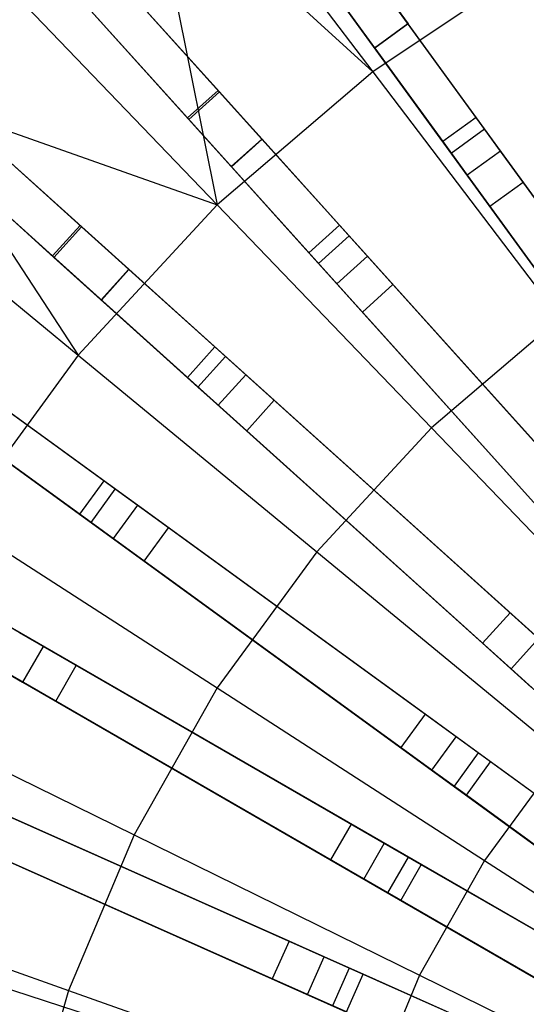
# Model space of a CAD drawing. Extents: x 1 to 71.1, y -35.1 to 35.1.
# Tile 30 of 85: x 30.9 to 32.7, y 1.7 to 5.3. Entities that reach past the tile are written whole.
import ezdxf

# ---------------------------------------------------------------- set-up
doc = ezdxf.new("R2010")
doc.units = 0
doc.header["$LTSCALE"] = 2.54
doc.layers.get('0').update_dxf_attribs({"color": 13, "linetype": 'CONTINUOUS'})

# ---------------------------------------------------------------- blocks, each defined once
blk = doc.blocks.new('LPUMPKIN_L_444_STL')
at = {"color": 0}
for p, q in [((31.5884, 5.0431, 49.6028), (28.6056, 8.3558, 49.0212)), ((31.5884, 5.0431, 49.6028), (28.6056, 8.3558, 49.0212)), ((31.5934, 5.0376, 49.4527), (28.6133, 8.3473, 48.871)), ((31.5934, 5.0376, 49.4527), (28.6133, 8.3473, 48.871)), ((31.4769, 4.9427, 49.6028), (28.4941, 8.2555, 49.0212)), ((31.4769, 4.9427, 49.6028), (28.4941, 8.2555, 49.0212)), ((28.5018, 8.2469, 48.871), (31.4819, 4.9372, 49.4527)), ((28.5018, 8.2469, 48.871), (31.4819, 4.9372, 49.4527)), ((30.5508, 7.6667, 12.0696), (32.2808, 5.2856, 11.924)), ((30.5508, 7.6667, 12.0696), (32.2808, 5.2856, 11.924)), ((32.1595, 5.1974, 11.924), (30.4295, 7.5785, 12.0696)), ((32.1595, 5.1974, 11.924), (30.4295, 7.5785, 12.0696)), ((31.0856, 4.5514, 49.6028), (27.7729, 7.5342, 49.0212)), ((31.0856, 4.5514, 49.6028), (27.7729, 7.5342, 49.0212)), ((31.0911, 4.5464, 49.4527), (27.7814, 7.5265, 48.871)), ((31.0911, 4.5464, 49.4527), (27.7814, 7.5265, 48.871)), ((30.9852, 4.4399, 49.6028), (27.6725, 7.4227, 49.0212)), ((30.9852, 4.4399, 49.6028), (27.6725, 7.4227, 49.0212)), ((27.681, 7.415, 48.871), (30.9907, 4.4349, 49.4527)), ((27.681, 7.415, 48.871), (30.9907, 4.4349, 49.4527)), ((29.7806, 7.0509, 12.0694), (31.7489, 4.8649, 11.924)), ((29.7806, 7.0509, 12.0694), (31.7489, 4.8649, 11.924)), ((30.9879, 7.0651, 11.8542), (32.2803, 5.2863, 11.774)), ((30.9879, 7.0651, 11.8542), (32.2803, 5.2863, 11.774)), ((30.8665, 6.977, 11.8542), (32.159, 5.1981, 11.774)), ((30.8665, 6.977, 11.8542), (32.159, 5.1981, 11.774)), ((31.6374, 4.7645, 11.924), (29.6692, 6.9505, 12.0694)), ((31.6374, 4.7645, 11.924), (29.6692, 6.9505, 12.0694)), ((30.2774, 6.4991, 11.8542), (31.7483, 4.8655, 11.774)), ((30.2774, 6.4991, 11.8542), (31.7483, 4.8655, 11.774)), ((30.1659, 6.3987, 11.8542), (31.6368, 4.7652, 11.774)), ((30.1659, 6.3987, 11.8542), (31.6368, 4.7652, 11.774)), ((29.0778, 6.3592, 12.0694), (31.2638, 4.3909, 11.924)), ((29.0778, 6.3592, 12.0694), (31.2638, 4.3909, 11.924)), ((31.1634, 4.2795, 11.924), (28.9775, 6.2477, 12.0694)), ((31.1634, 4.2795, 11.924), (28.9775, 6.2477, 12.0694)), ((31.4966, 5.9761, 210.5648), (32.1529, 5.1106, 210.0142)), ((31.4966, 5.9761, 210.5648), (32.1529, 5.1106, 210.0142)), ((29.6296, 5.8624, 11.8542), (31.2631, 4.3915, 11.774)), ((29.6296, 5.8624, 11.8542), (31.2631, 4.3915, 11.774)), ((31.3378, 5.8523, 210.5648), (31.5858, 4.6262, 210.0142)), ((31.3378, 5.8523, 210.5648), (31.5858, 4.6262, 210.0142)), ((31.3378, 5.8523, 210.5648), (32.1529, 5.1106, 210.0142)), ((31.3378, 5.8523, 210.5648), (32.1529, 5.1106, 210.0142)), ((29.5292, 5.7509, 11.8542), (31.1628, 4.28, 11.774)), ((29.5292, 5.7509, 11.8542), (31.1628, 4.28, 11.774)), ((32.7724, 5.526, 210.0142), (32.1529, 5.1106, 210.0142)), ((32.7724, 5.526, 210.0142), (32.1529, 5.1106, 210.0142)), ((34.3879, 2.3854, 49.8454), (32.14, 5.4794, 49.6028)), ((34.3879, 2.3854, 49.8454), (32.14, 5.4794, 49.6028)), ((34.3886, 2.3845, 49.6954), (32.1444, 5.4734, 49.4528)), ((34.3886, 2.3845, 49.6954), (32.1444, 5.4734, 49.4528)), ((30.8335, 5.4096, 210.5648), (31.5858, 4.6262, 210.0142)), ((30.8335, 5.4096, 210.5648), (31.5858, 4.6262, 210.0142)), ((34.2666, 2.2973, 49.8454), (32.0186, 5.3912, 49.6028)), ((34.2666, 2.2973, 49.8454), (32.0186, 5.3912, 49.6028)), ((32.023, 5.3852, 49.4528), (34.2672, 2.2964, 49.6954)), ((32.023, 5.3852, 49.4528), (34.2672, 2.2964, 49.6954)), ((32.159, 5.1981, 11.774), (32.2803, 5.2863, 11.774)), ((32.159, 5.1981, 11.774), (32.2803, 5.2863, 11.774)), ((32.2808, 5.2856, 11.924), (32.1595, 5.1974, 11.924)), ((32.2808, 5.2856, 11.924), (32.1595, 5.1974, 11.924)), ((32.5591, 4.9025, 11.7685), (32.2803, 5.2863, 11.774)), ((32.5591, 4.9025, 11.7685), (32.2803, 5.2863, 11.774)), ((32.5285, 4.9447, 11.9192), (32.2808, 5.2856, 11.924)), ((32.5285, 4.9447, 11.9192), (32.2808, 5.2856, 11.924)), ((32.4378, 4.8143, 11.7685), (32.159, 5.1981, 11.774)), ((32.4378, 4.8143, 11.7685), (32.159, 5.1981, 11.774)), ((32.1595, 5.1974, 11.924), (32.4072, 4.8565, 11.9192)), ((32.1595, 5.1974, 11.924), (32.4072, 4.8565, 11.9192)), ((32.1529, 5.1106, 210.0142), (31.5858, 4.6262, 210.0142)), ((32.1529, 5.1106, 210.0142), (31.5858, 4.6262, 210.0142)), ((32.1529, 5.1106, 210.0142), (32.8334, 4.2132, 209.5511)), ((32.1529, 5.1106, 210.0142), (32.8334, 4.2132, 209.5511)), ((30.4598, 5.0241, 210.5648), (31.0788, 4.0791, 210.0142)), ((30.4598, 5.0241, 210.5648), (31.0788, 4.0791, 210.0142)), ((30.4598, 5.0241, 210.5648), (31.5858, 4.6262, 210.0142)), ((30.4598, 5.0241, 210.5648), (31.5858, 4.6262, 210.0142)), ((31.4769, 4.9427, 49.6028), (31.5884, 5.0431, 49.6028)), ((31.4769, 4.9427, 49.6028), (31.5884, 5.0431, 49.6028)), ((31.4819, 4.9372, 49.4527), (31.5934, 5.0376, 49.4527)), ((31.4819, 4.9372, 49.4527), (31.5934, 5.0376, 49.4527)), ((34.1476, 2.2009, 49.8454), (31.5884, 5.0431, 49.6028)), ((34.1476, 2.2009, 49.8454), (31.5884, 5.0431, 49.6028)), ((34.1483, 2.2001, 49.6954), (31.5934, 5.0376, 49.4527)), ((34.1483, 2.2001, 49.6954), (31.5934, 5.0376, 49.4527)), ((34.0361, 2.1005, 49.8454), (31.4769, 4.9427, 49.6028)), ((34.0361, 2.1005, 49.8454), (31.4769, 4.9427, 49.6028)), ((31.4819, 4.9372, 49.4527), (34.0368, 2.0997, 49.6954)), ((31.4819, 4.9372, 49.4527), (34.0368, 2.0997, 49.6954)), ((32.5285, 4.9447, 11.9192), (32.4072, 4.8565, 11.9192)), ((32.5285, 4.9447, 11.9192), (32.4072, 4.8565, 11.9192)), ((32.6177, 4.8219, 12.0413), (32.5285, 4.9447, 11.9192)), ((32.6177, 4.8219, 12.0413), (32.5285, 4.9447, 11.9192)), ((32.4378, 4.8143, 11.7685), (32.5591, 4.9025, 11.7685)), ((32.4378, 4.8143, 11.7685), (32.5591, 4.9025, 11.7685)), ((32.6996, 4.7091, 11.961), (32.5591, 4.9025, 11.7685)), ((32.6996, 4.7091, 11.961), (32.5591, 4.9025, 11.7685)), ((31.6368, 4.7652, 11.774), (31.7483, 4.8655, 11.774)), ((31.6368, 4.7652, 11.774), (31.7483, 4.8655, 11.774)), ((31.7489, 4.8649, 11.924), (31.6374, 4.7645, 11.924)), ((31.7489, 4.8649, 11.924), (31.6374, 4.7645, 11.924)), ((32.0657, 4.513, 11.7685), (31.7483, 4.8655, 11.774)), ((32.0657, 4.513, 11.7685), (31.7483, 4.8655, 11.774)), ((32.0308, 4.5517, 11.9192), (31.7489, 4.8649, 11.924)), ((32.0308, 4.5517, 11.9192), (31.7489, 4.8649, 11.924)), ((32.4072, 4.8565, 11.9192), (32.4964, 4.7337, 12.0413)), ((32.4072, 4.8565, 11.9192), (32.4964, 4.7337, 12.0413)), ((32.5783, 4.621, 11.961), (32.4378, 4.8143, 11.7685)), ((32.5783, 4.621, 11.961), (32.4378, 4.8143, 11.7685)), ((32.6177, 4.8219, 12.0413), (32.4964, 4.7337, 12.0413)), ((32.6177, 4.8219, 12.0413), (32.4964, 4.7337, 12.0413)), ((33.3792, 3.7738, 20.441), (32.6177, 4.8219, 12.0413)), ((33.3792, 3.7738, 20.441), (32.6177, 4.8219, 12.0413)), ((30.2406, 4.7699, 210.5648), (31.0788, 4.0791, 210.0142)), ((30.2406, 4.7699, 210.5648), (31.0788, 4.0791, 210.0142)), ((31.9542, 4.4126, 11.7685), (31.6368, 4.7652, 11.774)), ((31.9542, 4.4126, 11.7685), (31.6368, 4.7652, 11.774)), ((31.6374, 4.7645, 11.924), (31.9194, 4.4514, 11.9192)), ((31.6374, 4.7645, 11.924), (31.9194, 4.4514, 11.9192)), ((32.4964, 4.7337, 12.0413), (33.2578, 3.6856, 20.441)), ((32.4964, 4.7337, 12.0413), (33.2578, 3.6856, 20.441)), ((32.5783, 4.621, 11.961), (32.6996, 4.7091, 11.961)), ((32.5783, 4.621, 11.961), (32.6996, 4.7091, 11.961)), ((33.4614, 3.6607, 20.3632), (32.6996, 4.7091, 11.961)), ((33.4614, 3.6607, 20.3632), (32.6996, 4.7091, 11.961)), ((31.5858, 4.6262, 210.0142), (31.0788, 4.0791, 210.0142)), ((31.5858, 4.6262, 210.0142), (31.0788, 4.0791, 210.0142)), ((31.5858, 4.6262, 210.0142), (32.3659, 3.8138, 209.5511)), ((31.5858, 4.6262, 210.0142), (32.3659, 3.8138, 209.5511)), ((33.34, 3.5725, 20.3632), (32.5783, 4.621, 11.961)), ((33.34, 3.5725, 20.3632), (32.5783, 4.621, 11.961)), ((30.9852, 4.4399, 49.6028), (31.0856, 4.5514, 49.6028)), ((30.9852, 4.4399, 49.6028), (31.0856, 4.5514, 49.6028)), ((30.9907, 4.4349, 49.4527), (31.0911, 4.5464, 49.4527)), ((30.9907, 4.4349, 49.4527), (31.0911, 4.5464, 49.4527)), ((33.9278, 1.9922, 49.8454), (31.0856, 4.5514, 49.6028)), ((33.9278, 1.9922, 49.8454), (31.0856, 4.5514, 49.6028)), ((33.9286, 1.9915, 49.6954), (31.0911, 4.5464, 49.4527)), ((33.9286, 1.9915, 49.6954), (31.0911, 4.5464, 49.4527)), ((32.0308, 4.5517, 11.9192), (31.9194, 4.4514, 11.9192)), ((32.0308, 4.5517, 11.9192), (31.9194, 4.4514, 11.9192)), ((32.1324, 4.439, 12.0413), (32.0308, 4.5517, 11.9192)), ((32.1324, 4.439, 12.0413), (32.0308, 4.5517, 11.9192)), ((31.9542, 4.4126, 11.7685), (32.0657, 4.513, 11.7685)), ((31.9542, 4.4126, 11.7685), (32.0657, 4.513, 11.7685)), ((32.2256, 4.3354, 11.961), (32.0657, 4.513, 11.7685)), ((32.2256, 4.3354, 11.961), (32.0657, 4.513, 11.7685)), ((31.9194, 4.4514, 11.9192), (32.0209, 4.3386, 12.0413)), ((31.9194, 4.4514, 11.9192), (32.0209, 4.3386, 12.0413)), ((33.8274, 1.8808, 49.8454), (30.9852, 4.4399, 49.6028)), ((33.8274, 1.8808, 49.8454), (30.9852, 4.4399, 49.6028)), ((30.9907, 4.4349, 49.4527), (33.8283, 1.88, 49.6954)), ((30.9907, 4.4349, 49.4527), (33.8283, 1.88, 49.6954)), ((32.1142, 4.235, 11.961), (31.9542, 4.4126, 11.7685)), ((32.1142, 4.235, 11.961), (31.9542, 4.4126, 11.7685)), ((32.1324, 4.439, 12.0413), (32.0209, 4.3386, 12.0413)), ((32.1324, 4.439, 12.0413), (32.0209, 4.3386, 12.0413)), ((32.9992, 3.4762, 20.441), (32.1324, 4.439, 12.0413)), ((32.9992, 3.4762, 20.441), (32.1324, 4.439, 12.0413)), ((31.1628, 4.28, 11.774), (31.2631, 4.3915, 11.774)), ((31.1628, 4.28, 11.774), (31.2631, 4.3915, 11.774)), ((31.2638, 4.3909, 11.924), (31.1634, 4.2795, 11.924)), ((31.2638, 4.3909, 11.924), (31.1634, 4.2795, 11.924)), ((31.6157, 4.0741, 11.7685), (31.2631, 4.3915, 11.774)), ((31.6157, 4.0741, 11.7685), (31.2631, 4.3915, 11.774)), ((31.5769, 4.109, 11.9192), (31.2638, 4.3909, 11.924)), ((31.5769, 4.109, 11.9192), (31.2638, 4.3909, 11.924)), ((32.0209, 4.3386, 12.0413), (32.8878, 3.3759, 20.441)), ((32.0209, 4.3386, 12.0413), (32.8878, 3.3759, 20.441)), ((32.1142, 4.235, 11.961), (32.2256, 4.3354, 11.961)), ((32.1142, 4.235, 11.961), (32.2256, 4.3354, 11.961)), ((33.0928, 3.3723, 20.3632), (32.2256, 4.3354, 11.961)), ((33.0928, 3.3723, 20.3632), (32.2256, 4.3354, 11.961)), ((31.5153, 3.9626, 11.7685), (31.1628, 4.28, 11.774)), ((31.5153, 3.9626, 11.7685), (31.1628, 4.28, 11.774)), ((31.1634, 4.2795, 11.924), (31.4766, 3.9975, 11.9192)), ((31.1634, 4.2795, 11.924), (31.4766, 3.9975, 11.9192)), ((32.9813, 3.272, 20.3632), (32.1142, 4.235, 11.961)), ((32.9813, 3.272, 20.3632), (32.1142, 4.235, 11.961)), ((32.8334, 4.2132, 209.5511), (32.3659, 3.8138, 209.5511)), ((32.8334, 4.2132, 209.5511), (32.3659, 3.8138, 209.5511)), ((31.5769, 4.109, 11.9192), (31.4766, 3.9975, 11.9192)), ((31.5769, 4.109, 11.9192), (31.4766, 3.9975, 11.9192)), ((31.6897, 4.0074, 12.0413), (31.5769, 4.109, 11.9192)), ((31.6897, 4.0074, 12.0413), (31.5769, 4.109, 11.9192)), ((31.0788, 4.0791, 210.0142), (30.6387, 3.4769, 210.0142)), ((31.0788, 4.0791, 210.0142), (30.6387, 3.4769, 210.0142)), ((31.0788, 4.0791, 210.0142), (31.9479, 3.3628, 209.5511)), ((31.0788, 4.0791, 210.0142), (31.9479, 3.3628, 209.5511)), ((31.5153, 3.9626, 11.7685), (31.6157, 4.0741, 11.7685)), ((31.5153, 3.9626, 11.7685), (31.6157, 4.0741, 11.7685)), ((31.7933, 3.9142, 11.961), (31.6157, 4.0741, 11.7685)), ((31.7933, 3.9142, 11.961), (31.6157, 4.0741, 11.7685)), ((33.7311, 1.7618, 49.8454), (30.6371, 4.0097, 49.6028)), ((33.7311, 1.7618, 49.8454), (30.6371, 4.0097, 49.6028)), ((33.732, 1.7611, 49.6954), (30.6431, 4.0053, 49.4528)), ((33.732, 1.7611, 49.6954), (30.6431, 4.0053, 49.4528)), ((31.4766, 3.9975, 11.9192), (31.5893, 3.8959, 12.0413)), ((31.4766, 3.9975, 11.9192), (31.5893, 3.8959, 12.0413)), ((31.6897, 4.0074, 12.0413), (31.5893, 3.8959, 12.0413)), ((31.6897, 4.0074, 12.0413), (31.5893, 3.8959, 12.0413)), ((32.6525, 3.1406, 20.441), (31.6897, 4.0074, 12.0413)), ((32.6525, 3.1406, 20.441), (31.6897, 4.0074, 12.0413)), ((31.6929, 3.8027, 11.961), (31.5153, 3.9626, 11.7685)), ((31.6929, 3.8027, 11.961), (31.5153, 3.9626, 11.7685)), ((31.6929, 3.8027, 11.961), (31.7933, 3.9142, 11.961)), ((31.6929, 3.8027, 11.961), (31.7933, 3.9142, 11.961)), ((32.7563, 3.047, 20.3632), (31.7933, 3.9142, 11.961)), ((32.7563, 3.047, 20.3632), (31.7933, 3.9142, 11.961)), ((33.6429, 1.6404, 49.8454), (30.5489, 3.8883, 49.6028)), ((33.6429, 1.6404, 49.8454), (30.5489, 3.8883, 49.6028)), ((30.5549, 3.884, 49.4528), (33.6438, 1.6397, 49.6954)), ((30.5549, 3.884, 49.4528), (33.6438, 1.6397, 49.6954)), ((31.5893, 3.8959, 12.0413), (32.5521, 3.0291, 20.441)), ((31.5893, 3.8959, 12.0413), (32.5521, 3.0291, 20.441)), ((31.214, 3.5905, 11.7685), (30.8302, 3.8694, 11.774)), ((31.214, 3.5905, 11.7685), (30.8302, 3.8694, 11.774)), ((31.1718, 3.6212, 11.9192), (30.8309, 3.8688, 11.924)), ((31.1718, 3.6212, 11.9192), (30.8309, 3.8688, 11.924)), ((32.656, 2.9355, 20.3632), (31.6929, 3.8027, 11.961)), ((32.656, 2.9355, 20.3632), (31.6929, 3.8027, 11.961)), ((32.3659, 3.8138, 209.5511), (31.9479, 3.3628, 209.5511)), ((32.3659, 3.8138, 209.5511), (31.9479, 3.3628, 209.5511)), ((32.3659, 3.8138, 209.5511), (33.1689, 2.9776, 209.1785)), ((32.3659, 3.8138, 209.5511), (33.1689, 2.9776, 209.1785)), ((31.1258, 3.4692, 11.7685), (30.742, 3.748, 11.774)), ((31.1258, 3.4692, 11.7685), (30.742, 3.748, 11.774)), ((30.7427, 3.7475, 11.924), (31.0837, 3.4998, 11.9192)), ((30.7427, 3.7475, 11.924), (31.0837, 3.4998, 11.9192)), ((31.1718, 3.6212, 11.9192), (31.0837, 3.4998, 11.9192)), ((31.1718, 3.6212, 11.9192), (31.0837, 3.4998, 11.9192)), ((31.1258, 3.4692, 11.7685), (31.214, 3.5905, 11.7685)), ((31.1258, 3.4692, 11.7685), (31.214, 3.5905, 11.7685)), ((31.2946, 3.532, 12.0413), (31.1718, 3.6212, 11.9192)), ((31.2946, 3.532, 12.0413), (31.1718, 3.6212, 11.9192)), ((31.4074, 3.45, 11.961), (31.214, 3.5905, 11.7685)), ((31.4074, 3.45, 11.961), (31.214, 3.5905, 11.7685)), ((31.2946, 3.532, 12.0413), (31.2064, 3.4106, 12.0413)), ((31.2946, 3.532, 12.0413), (31.2064, 3.4106, 12.0413)), ((32.3427, 2.7705, 20.441), (31.2946, 3.532, 12.0413)), ((32.3427, 2.7705, 20.441), (31.2946, 3.532, 12.0413)), ((31.0837, 3.4998, 11.9192), (31.2064, 3.4106, 12.0413)), ((31.0837, 3.4998, 11.9192), (31.2064, 3.4106, 12.0413)), ((30.6387, 3.4769, 210.0142), (31.5851, 2.8664, 209.5511)), ((30.6387, 3.4769, 210.0142), (31.5851, 2.8664, 209.5511)), ((31.3192, 3.3287, 11.961), (31.1258, 3.4692, 11.7685)), ((31.3192, 3.3287, 11.961), (31.1258, 3.4692, 11.7685)), ((31.3192, 3.3287, 11.961), (31.4074, 3.45, 11.961)), ((31.3192, 3.3287, 11.961), (31.4074, 3.45, 11.961)), ((32.4558, 2.6883, 20.3632), (31.4074, 3.45, 11.961)), ((32.4558, 2.6883, 20.3632), (31.4074, 3.45, 11.961)), ((33.5595, 1.512, 49.8454), (30.2478, 3.424, 49.6028)), ((33.5595, 1.512, 49.8454), (30.2478, 3.424, 49.6028)), ((33.5605, 1.5114, 49.6954), (30.2542, 3.4203, 49.4528)), ((33.5605, 1.5114, 49.6954), (30.2542, 3.4203, 49.4528)), ((31.2064, 3.4106, 12.0413), (32.2545, 2.6491, 20.441)), ((31.2064, 3.4106, 12.0413), (32.2545, 2.6491, 20.441)), ((31.9479, 3.3628, 209.5511), (31.5851, 2.8664, 209.5511)), ((31.9479, 3.3628, 209.5511), (31.5851, 2.8664, 209.5511)), ((31.9479, 3.3628, 209.5511), (32.8426, 2.6255, 209.1785)), ((31.9479, 3.3628, 209.5511), (32.8426, 2.6255, 209.1785)), ((32.3676, 2.567, 20.3632), (31.3192, 3.3287, 11.961)), ((32.3676, 2.567, 20.3632), (31.3192, 3.3287, 11.961)), ((33.4845, 1.3821, 49.8454), (30.1728, 3.2941, 49.6028)), ((33.4845, 1.3821, 49.8454), (30.1728, 3.2941, 49.6028)), ((30.1792, 3.2904, 49.4528), (33.4855, 1.3815, 49.6954)), ((30.1792, 3.2904, 49.4528), (33.4855, 1.3815, 49.6954)), ((32.6525, 3.1406, 20.441), (32.5521, 3.0291, 20.441)), ((32.6525, 3.1406, 20.441), (32.5521, 3.0291, 20.441)), ((32.8307, 2.9801, 20.6466), (32.6525, 3.1406, 20.441)), ((32.8307, 2.9801, 20.6466), (32.6525, 3.1406, 20.441)), ((30.9513, 3.0178, 12.0413), (30.8199, 3.0937, 11.9192)), ((30.9513, 3.0178, 12.0413), (30.8199, 3.0937, 11.9192)), ((31.072, 2.9481, 11.961), (30.865, 3.0676, 11.7685)), ((31.072, 2.9481, 11.961), (30.865, 3.0676, 11.7685)), ((30.9513, 3.0178, 12.0413), (30.8763, 2.8879, 12.0413)), ((30.9513, 3.0178, 12.0413), (30.8763, 2.8879, 12.0413)), ((32.0733, 2.37, 20.441), (30.9513, 3.0178, 12.0413)), ((32.0733, 2.37, 20.441), (30.9513, 3.0178, 12.0413)), ((32.5521, 3.0291, 20.441), (32.7303, 2.8686, 20.6466)), ((32.5521, 3.0291, 20.441), (32.7303, 2.8686, 20.6466)), ((32.656, 2.9355, 20.3632), (32.7563, 3.047, 20.3632)), ((32.656, 2.9355, 20.3632), (32.7563, 3.047, 20.3632)), ((30.7449, 2.9638, 11.9192), (30.8763, 2.8879, 12.0413)), ((30.7449, 2.9638, 11.9192), (30.8763, 2.8879, 12.0413)), ((30.997, 2.8182, 11.961), (31.072, 2.9481, 11.961)), ((30.997, 2.8182, 11.961), (31.072, 2.9481, 11.961)), ((32.1943, 2.3002, 20.3632), (31.072, 2.9481, 11.961)), ((32.1943, 2.3002, 20.3632), (31.072, 2.9481, 11.961)), ((30.997, 2.8182, 11.961), (30.79, 2.9377, 11.7685)), ((30.997, 2.8182, 11.961), (30.79, 2.9377, 11.7685)), ((32.7716, 2.8315, 20.4966), (32.656, 2.9355, 20.3632)), ((32.7716, 2.8315, 20.4966), (32.656, 2.9355, 20.3632)), ((30.8763, 2.8879, 12.0413), (31.9983, 2.2401, 20.441)), ((30.8763, 2.8879, 12.0413), (31.9983, 2.2401, 20.441)), ((31.5851, 2.8664, 209.5511), (31.2824, 2.3312, 209.5511)), ((31.5851, 2.8664, 209.5511), (31.2824, 2.3312, 209.5511)), ((31.5851, 2.8664, 209.5511), (32.5593, 2.2379, 209.1785)), ((31.5851, 2.8664, 209.5511), (32.5593, 2.2379, 209.1785)), ((33.415, 1.2456, 49.8454), (29.9221, 2.8008, 49.6029)), ((33.415, 1.2456, 49.8454), (29.9221, 2.8008, 49.6029)), ((33.416, 1.2452, 49.6954), (29.9288, 2.7978, 49.4529)), ((33.416, 1.2452, 49.6954), (29.9288, 2.7978, 49.4529)), ((30.2715, 2.8277, 210.0142), (31.2824, 2.3312, 209.5511)), ((30.2715, 2.8277, 210.0142), (31.2824, 2.3312, 209.5511)), ((32.1193, 2.1703, 20.3632), (30.997, 2.8182, 11.961)), ((32.1193, 2.1703, 20.3632), (30.997, 2.8182, 11.961)), ((32.3427, 2.7705, 20.441), (32.2545, 2.6491, 20.441)), ((32.3427, 2.7705, 20.441), (32.2545, 2.6491, 20.441)), ((32.5367, 2.6295, 20.6466), (32.3427, 2.7705, 20.441)), ((32.5367, 2.6295, 20.6466), (32.3427, 2.7705, 20.441)), ((33.354, 1.1086, 49.8454), (29.8611, 2.6637, 49.6029)), ((33.354, 1.1086, 49.8454), (29.8611, 2.6637, 49.6029)), ((29.8678, 2.6607, 49.4529), (33.355, 1.1081, 49.6954)), ((29.8678, 2.6607, 49.4529), (33.355, 1.1081, 49.6954)), ((32.3676, 2.567, 20.3632), (32.4558, 2.6883, 20.3632)), ((32.3676, 2.567, 20.3632), (32.4558, 2.6883, 20.3632)), ((32.5816, 2.5969, 20.4966), (32.4558, 2.6883, 20.3632)), ((32.5816, 2.5969, 20.4966), (32.4558, 2.6883, 20.3632)), ((32.2545, 2.6491, 20.441), (32.4485, 2.5082, 20.6466)), ((32.2545, 2.6491, 20.441), (32.4485, 2.5082, 20.6466)), ((32.5367, 2.6295, 20.6466), (32.4485, 2.5082, 20.6466)), ((32.5367, 2.6295, 20.6466), (32.4485, 2.5082, 20.6466)), ((33.428, 1.9819, 20.6466), (32.5367, 2.6295, 20.6466)), ((33.428, 1.9819, 20.6466), (32.5367, 2.6295, 20.6466)), ((32.8426, 2.6255, 209.1785), (32.5593, 2.2379, 209.1785)), ((32.8426, 2.6255, 209.1785), (32.5593, 2.2379, 209.1785)), ((32.4934, 2.4755, 20.4966), (32.5816, 2.5969, 20.4966)), ((32.4934, 2.4755, 20.4966), (32.5816, 2.5969, 20.4966)), ((33.3778, 2.0184, 20.4966), (32.5816, 2.5969, 20.4966)), ((33.3778, 2.0184, 20.4966), (32.5816, 2.5969, 20.4966)), ((32.4934, 2.4755, 20.4966), (32.3676, 2.567, 20.3632)), ((32.4934, 2.4755, 20.4966), (32.3676, 2.567, 20.3632)), ((32.4485, 2.5082, 20.6466), (33.3399, 1.8606, 20.6466)), ((32.4485, 2.5082, 20.6466), (33.3399, 1.8606, 20.6466)), ((33.2896, 1.8971, 20.4966), (32.4934, 2.4755, 20.4966)), ((33.2896, 1.8971, 20.4966), (32.4934, 2.4755, 20.4966)), ((31.8472, 1.9436, 20.441), (30.6637, 2.4706, 12.0413)), ((31.8472, 1.9436, 20.441), (30.6637, 2.4706, 12.0413)), ((31.9749, 1.8868, 20.3632), (30.791, 2.4139, 11.961)), ((31.9749, 1.8868, 20.3632), (30.791, 2.4139, 11.961)), ((32.0733, 2.37, 20.441), (31.9983, 2.2401, 20.441)), ((32.0733, 2.37, 20.441), (31.9983, 2.2401, 20.441)), ((32.281, 2.2501, 20.6466), (32.0733, 2.37, 20.441)), ((32.281, 2.2501, 20.6466), (32.0733, 2.37, 20.441)), ((30.6027, 2.3335, 12.0413), (31.7862, 1.8066, 20.441)), ((30.6027, 2.3335, 12.0413), (31.7862, 1.8066, 20.441)), ((31.2824, 2.3312, 209.5511), (31.0439, 1.7645, 209.5511)), ((31.2824, 2.3312, 209.5511), (31.0439, 1.7645, 209.5511)), ((31.2824, 2.3312, 209.5511), (32.323, 1.82, 209.1785)), ((31.2824, 2.3312, 209.5511), (32.323, 1.82, 209.1785)), ((32.1193, 2.1703, 20.3632), (32.1943, 2.3002, 20.3632)), ((32.1193, 2.1703, 20.3632), (32.1943, 2.3002, 20.3632)), ((32.329, 2.2224, 20.4966), (32.1943, 2.3002, 20.3632)), ((32.329, 2.2224, 20.4966), (32.1943, 2.3002, 20.3632)), ((31.9139, 1.7498, 20.3632), (30.73, 2.2769, 11.961)), ((31.9139, 1.7498, 20.3632), (30.73, 2.2769, 11.961)), ((31.9983, 2.2401, 20.441), (32.206, 2.1202, 20.6466)), ((31.9983, 2.2401, 20.441), (32.206, 2.1202, 20.6466)), ((32.281, 2.2501, 20.6466), (32.206, 2.1202, 20.6466)), ((32.281, 2.2501, 20.6466), (32.206, 2.1202, 20.6466)), ((33.2351, 1.6993, 20.6466), (32.281, 2.2501, 20.6466)), ((33.2351, 1.6993, 20.6466), (32.281, 2.2501, 20.6466)), ((32.5593, 2.2379, 209.1785), (32.323, 1.82, 209.1785)), ((32.5593, 2.2379, 209.1785), (32.323, 1.82, 209.1785)), ((32.5593, 2.2379, 209.1785), (33.5552, 1.5954, 208.8987)), ((32.5593, 2.2379, 209.1785), (33.5552, 1.5954, 208.8987)), ((32.254, 2.0925, 20.4966), (32.329, 2.2224, 20.4966)), ((32.254, 2.0925, 20.4966), (32.329, 2.2224, 20.4966)), ((33.1813, 1.7303, 20.4966), (32.329, 2.2224, 20.4966)), ((33.1813, 1.7303, 20.4966), (32.329, 2.2224, 20.4966)), ((32.254, 2.0925, 20.4966), (32.1193, 2.1703, 20.3632)), ((32.254, 2.0925, 20.4966), (32.1193, 2.1703, 20.3632)), ((33.2991, 0.9656, 49.8454), (29.6634, 2.1469, 49.603)), ((33.2991, 0.9656, 49.8454), (29.6634, 2.1469, 49.603)), ((33.3001, 0.9653, 49.6954), (29.6705, 2.1447, 49.4529)), ((33.3001, 0.9653, 49.6954), (29.6705, 2.1447, 49.4529)), ((29.9821, 2.1403, 210.0142), (31.0439, 1.7645, 209.5511)), ((29.9821, 2.1403, 210.0142), (31.0439, 1.7645, 209.5511)), ((32.206, 2.1202, 20.6466), (33.1601, 1.5694, 20.6466)), ((32.206, 2.1202, 20.6466), (33.1601, 1.5694, 20.6466)), ((33.1063, 1.6004, 20.4966), (32.254, 2.0925, 20.4966)), ((33.1063, 1.6004, 20.4966), (32.254, 2.0925, 20.4966)), ((31.8472, 1.9436, 20.441), (31.7862, 1.8066, 20.441)), ((31.8472, 1.9436, 20.441), (31.7862, 1.8066, 20.441)), ((32.0663, 1.8461, 20.6466), (31.8472, 1.9436, 20.441)), ((32.0663, 1.8461, 20.6466), (31.8472, 1.9436, 20.441)), ((31.6669, 1.496, 20.441), (30.4348, 1.8963, 12.0413)), ((31.6669, 1.496, 20.441), (30.4348, 1.8963, 12.0413)), ((31.9139, 1.7498, 20.3632), (31.9749, 1.8868, 20.3632)), ((31.9139, 1.7498, 20.3632), (31.9749, 1.8868, 20.3632)), ((32.117, 1.8235, 20.4966), (31.9749, 1.8868, 20.3632)), ((32.117, 1.8235, 20.4966), (31.9749, 1.8868, 20.3632)), ((31.7999, 1.4528, 20.3632), (30.5674, 1.8532, 11.961)), ((31.7999, 1.4528, 20.3632), (30.5674, 1.8532, 11.961)), ((32.0663, 1.8461, 20.6466), (32.0053, 1.7091, 20.6466)), ((32.0663, 1.8461, 20.6466), (32.0053, 1.7091, 20.6466)), ((33.0728, 1.398, 20.6466), (32.0663, 1.8461, 20.6466)), ((33.0728, 1.398, 20.6466), (32.0663, 1.8461, 20.6466)), ((31.7862, 1.8066, 20.441), (32.0053, 1.7091, 20.6466)), ((31.7862, 1.8066, 20.441), (32.0053, 1.7091, 20.6466)), ((32.056, 1.6865, 20.4966), (32.117, 1.8235, 20.4966)), ((32.056, 1.6865, 20.4966), (32.117, 1.8235, 20.4966)), ((33.016, 1.4233, 20.4966), (32.117, 1.8235, 20.4966)), ((33.016, 1.4233, 20.4966), (32.117, 1.8235, 20.4966)), ((32.323, 1.82, 209.1785), (32.1367, 1.3776, 209.1785)), ((32.323, 1.82, 209.1785), (32.1367, 1.3776, 209.1785)), ((32.323, 1.82, 209.1785), (33.3868, 1.2975, 208.8987)), ((32.323, 1.82, 209.1785), (33.3868, 1.2975, 208.8987)), ((31.0439, 1.7645, 209.5511), (30.8727, 1.1739, 209.5511)), ((31.0439, 1.7645, 209.5511), (30.8727, 1.1739, 209.5511)), ((31.0439, 1.7645, 209.5511), (32.1367, 1.3776, 209.1785)), ((31.0439, 1.7645, 209.5511), (32.1367, 1.3776, 209.1785)), ((32.056, 1.6865, 20.4966), (31.9139, 1.7498, 20.3632)), ((32.056, 1.6865, 20.4966), (31.9139, 1.7498, 20.3632))]:
    blk.add_line(p, q, dxfattribs=at)

msp = doc.modelspace()

# ---------------------------------------------------------------- block references
at = {"color": 253}
msp.add_blockref('LPUMPKIN_L_444_STL', (0, 0), dxfattribs=at)

doc.saveas('drawing.dxf')
